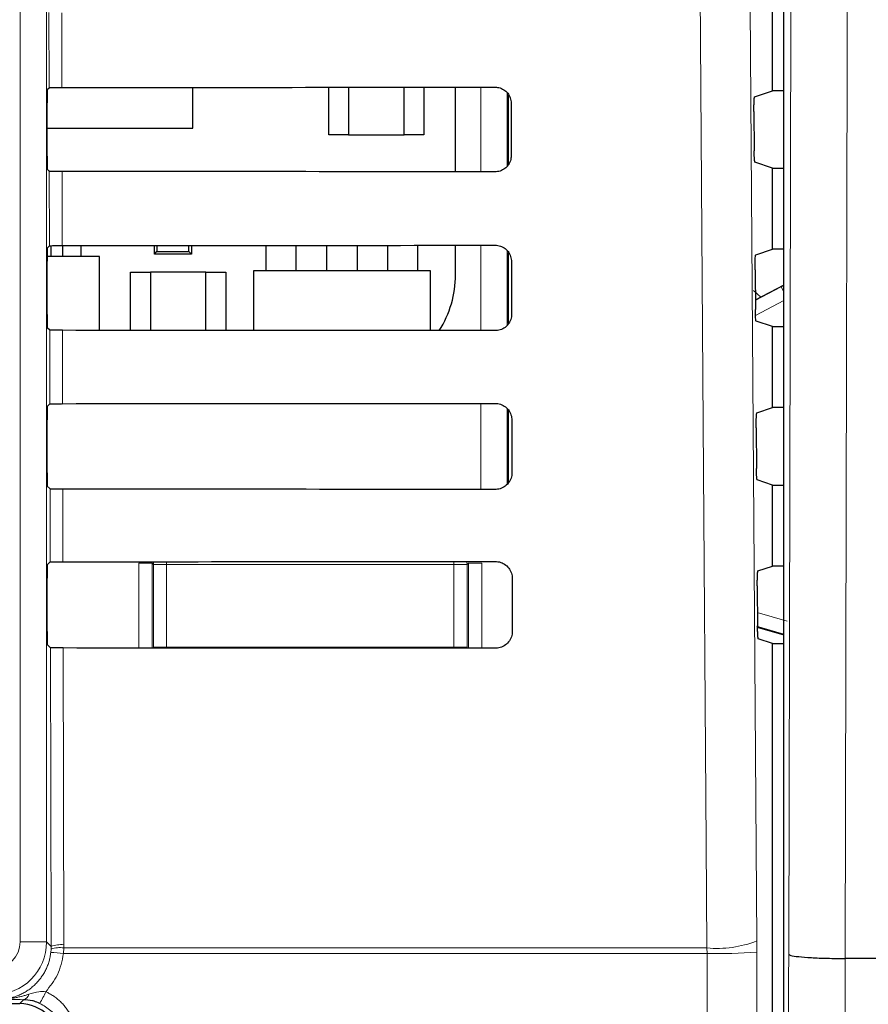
# Model space of a CAD drawing. Header units: millimetres. Extents: x 5 to 418, y 2 to 292.
# Tile 22 of 48: x 99 to 109, y 211 to 223. Entities that reach past the tile are written whole.
import ezdxf

# ---------------------------------------------------------------- set-up
doc = ezdxf.new("R2010")
doc.units = ezdxf.units.MM

msp = doc.modelspace()

# ---------------------------------------------------------------- linework, layer by layer
at = {"color": 7, "linetype": 'Continuous', "lineweight": 18}
for p, q in [((98.5126, 211.4931), (98.5126, 239.3825)), ((98.8459, 239.3825), (98.8459, 211.4931)), ((98.8779, 222.2753), (98.8757, 223.2253)), ((99.0369, 223.2224), (99.0391, 222.2781)), ((104.3256, 221.2139), (104.3256, 222.2819)), ((104.6589, 222.2101), (104.6589, 221.287)), ((98.8826, 220.2799), (98.8804, 221.2206)), ((99.0416, 221.2178), (99.0438, 220.2828)), ((104.3256, 219.2092), (104.3256, 220.2866)), ((104.6589, 220.2188), (104.6589, 219.2796)), ((107.7889, 219.5887), (108.1139, 219.7615)), ((108.1139, 219.7615), (108.1477, 219.6979)), ((108.1477, 219.5907), (107.7913, 219.4012)), ((98.8872, 218.2846), (98.8851, 219.216)), ((99.0462, 219.2131), (99.0484, 218.2875)), ((104.3256, 217.2046), (104.3256, 218.2913)), ((104.6589, 218.2255), (104.6589, 217.2723)), ((98.8919, 216.2893), (98.8897, 217.2113)), ((99.0509, 217.2084), (99.0531, 216.2921)), ((100.0097, 216.2739), (100.1764, 216.2739)), ((100.0097, 215.2031), (100.0097, 216.2739)), ((100.1939, 216.2563), (100.1764, 216.2739)), ((100.1764, 216.2739), (100.1764, 215.203)), ((100.1939, 215.2126), (100.1939, 216.2563)), ((100.1939, 216.2563), (100.3606, 216.2563)), ((100.3606, 216.293), (100.3606, 216.2563)), ((100.3606, 216.2563), (100.3606, 215.2126)), ((103.9865, 216.2563), (100.3606, 216.2563)), ((103.9865, 216.2957), (103.9865, 216.2563)), ((103.9865, 215.2126), (103.9865, 216.2563)), ((103.9865, 216.2563), (104.1531, 216.2563)), ((104.1707, 216.2739), (104.1531, 216.2563)), ((104.1531, 216.2563), (104.1531, 215.2126)), ((104.1707, 215.2), (104.1707, 216.2739)), ((104.3373, 216.2739), (104.1707, 216.2739)), ((104.3373, 216.2739), (104.3373, 215.1999)), ((107.8137, 215.6533), (108.1921, 215.5415)), ((108.1498, 215.3803), (107.8041, 215.4812)), ((98.9032, 211.4357), (98.8944, 215.2066)), ((99.0556, 215.2037), (99.0644, 211.4578)), ((100.1938, 215.203), (100.1939, 215.2126)), ((100.1939, 215.2126), (100.3606, 215.2126)), ((100.1947, 215.203), (100.1939, 215.2126)), ((100.3606, 215.2126), (103.9865, 215.2126)), ((100.3606, 215.2126), (100.3606, 215.2029)), ((103.9865, 215.2126), (104.1531, 215.2126)), ((103.9865, 215.2126), (103.9865, 215.2002)), ((104.1531, 215.2126), (104.1519, 215.2)), ((104.1531, 215.2126), (104.1533, 215.2)), ((98.8459, 211.4931), (98.5126, 211.4931)), ((98.8459, 211.4931), (98.9032, 211.4357)), ((98.8993, 211.3613), (98.9026, 211.4034)), ((98.9026, 211.4034), (98.9032, 211.4357)), ((99.0635, 211.4175), (99.0593, 211.3473)), ((99.0644, 211.4578), (99.0635, 211.4175)), ((99.0635, 211.4175), (107.1791, 211.4175)), ((107.1791, 211.4175), (107.18, 211.3473)), ((107.8071, 211.3655), (107.8065, 211.5059)), ((107.18, 211.3473), (99.0593, 211.3473)), ((98.5069, 210.7159), (98.556, 210.7649))]:
    msp.add_line(p, q, dxfattribs=at)
at = {"color": 7, "linetype": 'Continuous', "lineweight": 25}
for p, q in [((108.1477, 169.8446), (108.1477, 239.1264)), ((108.0068, 222.2376), (108.0068, 223.2608)), ((98.8547, 222.252), (98.8779, 222.2753)), ((100.6902, 221.7659), (100.6902, 222.2792)), ((102.4068, 221.6825), (102.4068, 222.2804)), ((102.6568, 222.2806), (102.6568, 221.6825)), ((103.3568, 221.6825), (103.3568, 222.2811)), ((103.6068, 222.2813), (103.6068, 221.6825)), ((104.0062, 221.2142), (104.0062, 222.2817)), ((107.7806, 222.1622), (108.0068, 222.2376)), ((108.1477, 222.2376), (108.0068, 222.2376)), ((98.8518, 221.413), (98.8518, 222.0854)), ((104.6735, 221.3057), (104.6735, 222.1878)), ((104.7071, 222.0825), (104.7086, 221.4159)), ((107.7721, 221.9734), (107.7755, 221.4796)), ((98.8518, 221.7659), (100.6902, 221.7659)), ((102.6568, 221.6825), (102.4068, 221.6825)), ((102.6568, 221.6825), (103.3568, 221.6825)), ((103.6068, 221.6825), (103.3568, 221.6825)), ((108.0068, 221.2608), (107.7841, 221.335)), ((98.8804, 221.2206), (98.8547, 221.2463)), ((108.0068, 220.2376), (108.0068, 221.2608)), ((108.0068, 221.2608), (108.1477, 221.2608)), ((98.8547, 220.252), (98.8826, 220.2799)), ((98.9035, 220.1467), (98.9035, 220.2812)), ((99.0502, 220.1467), (99.0502, 220.2828)), ((99.2835, 220.1467), (99.2835, 220.283)), ((100.2068, 220.1759), (100.2068, 220.2835)), ((100.2392, 220.2835), (100.2392, 220.2082)), ((100.6412, 220.2082), (100.6412, 220.2838)), ((100.6735, 220.2838), (100.6735, 220.1759)), ((101.6168, 219.9659), (101.6168, 220.2845)), ((101.9968, 219.9659), (101.9968, 220.2848)), ((102.3835, 219.9659), (102.3835, 220.285)), ((102.7635, 220.2853), (102.7635, 219.9659)), ((103.1502, 219.9659), (103.1502, 220.2856)), ((103.5302, 219.9659), (103.5302, 220.2859)), ((104.0062, 219.9159), (104.0062, 220.2863)), ((107.7947, 220.1669), (108.0068, 220.2376)), ((108.1477, 220.2376), (108.0068, 220.2376)), ((99.5152, 220.1467), (98.852, 220.1467)), ((99.5152, 219.2128), (99.5152, 220.1467)), ((100.2068, 220.1759), (100.2392, 220.2082)), ((100.6735, 220.1759), (100.2068, 220.1759)), ((100.2392, 220.2082), (100.6412, 220.2082)), ((100.6412, 220.2082), (100.6735, 220.1759)), ((104.6735, 219.2981), (104.6735, 220.1962)), ((98.8518, 219.413), (98.8518, 220.0854)), ((101.4568, 219.9659), (101.4568, 219.2115)), ((103.6902, 219.9659), (101.4568, 219.9659)), ((103.6902, 219.2098), (103.6902, 219.9659)), ((104.7118, 220.0825), (104.7133, 219.4159)), ((107.7861, 219.9781), (107.7897, 219.4749)), ((99.9068, 219.9492), (100.1568, 219.9492)), ((99.9068, 219.2125), (99.9068, 219.9492)), ((100.1568, 219.9492), (100.1568, 219.2124)), ((100.8568, 219.9492), (100.1568, 219.9492)), ((100.8568, 219.2119), (100.8568, 219.9492)), ((100.8568, 219.9492), (101.1068, 219.9492)), ((101.1068, 219.9492), (101.1068, 219.2118)), ((107.7681, 219.7161), (107.8587, 219.6304)), ((108.1477, 219.7841), (107.7888, 219.5933)), ((98.8851, 219.216), (98.8547, 219.2463)), ((108.0068, 219.2608), (107.7982, 219.3303)), ((108.0068, 218.2376), (108.0068, 219.2608)), ((108.0068, 219.2608), (108.1477, 219.2608)), ((98.8547, 218.252), (98.8872, 218.2846)), ((107.8087, 218.1716), (108.0068, 218.2376)), ((108.1477, 218.2376), (108.0068, 218.2376)), ((104.6735, 217.2906), (104.6735, 218.2048)), ((98.8518, 217.413), (98.8518, 218.0854)), ((104.7164, 218.0825), (104.718, 217.4159)), ((107.8002, 217.9828), (107.8038, 217.4702)), ((98.8897, 217.2113), (98.8547, 217.2463)), ((108.0068, 217.2608), (107.8124, 217.3256)), ((108.0068, 216.2376), (108.0068, 217.2608)), ((108.0068, 217.2608), (108.1477, 217.2608)), ((98.8547, 216.252), (98.8919, 216.2893)), ((107.8228, 216.1763), (108.0068, 216.2376)), ((108.1477, 216.2376), (108.0068, 216.2376)), ((98.8518, 215.413), (98.8518, 216.0854)), ((104.7211, 216.0825), (104.7227, 215.4159)), ((107.8143, 215.9875), (107.8179, 215.4655)), ((107.8137, 215.4676), (108.1477, 215.3706)), ((98.8944, 215.2066), (98.8547, 215.2463)), ((108.0068, 215.2608), (107.8265, 215.3209)), ((108.0068, 170.0483), (108.0068, 215.2608)), ((108.0068, 215.2608), (108.1477, 215.2608)), ((108.9209, 211.2855), (108.9212, 211.2855)), ((114.4514, 211.2855), (108.9212, 211.2855)), ((91.8171, 210.7159), (98.5069, 210.7159))]:
    msp.add_line(p, q, dxfattribs=at)
at = {"color": 7, "linetype": 'Continuous', "lineweight": 18, "flags": 128}
for points in [[(107.1791, 211.4175), (107.1698, 212.7389), (107.1324, 218.0245), (107.0122, 235.0052)], [(107.6403, 235.0936), (107.7234, 223.2955), (107.8065, 211.5059)], [(108.2102, 211.3383), (108.2379, 223.2117), (108.2655, 234.9966)], [(108.9759, 234.9522), (108.9729, 233.6307), (108.9606, 228.3446), (108.9209, 211.2855)], [(100.1939, 216.2563), (100.1971, 216.2888), (100.198, 216.2928)], [(104.1483, 216.2958), (104.1499, 216.2888), (104.1531, 216.2563)]]:
    msp.add_lwpolyline(points, dxfattribs=at)
at = {"color": 7, "linetype": 'Continuous', "lineweight": 25}
msp.add_arc((102.6845, 219.9159), 1.3217, 327.70444, 0, dxfattribs=at)
at = {"color": 7, "linetype": 'Continuous', "lineweight": 18}
for centre, radius, start, end in [((98.1792, 211.4932), 0.6667, 270.00873, 359.99127), ((99.0111, 211.0884), 0.3332, 80.96458, 109.01794), ((99.0275, 211.1284), 0.3315, 83.61467, 112.00928), ((107.3053, 212.7924), 1.3807, 264.75697, 291.28619), ((98.8251, 209.5922), 1.7706, 82.39916, 87.59893), ((107.3095, 217.6879), 6.342, 268.83046, 274.50021), ((98.5354, 210.8498), 0.0873, 283.66786, 348.64856), ((97.8617, 211.2649), 1.052, 328.7156, 337.70032)]:
    msp.add_arc(centre, radius, start, end, dxfattribs=at)
at = {"color": 7, "linetype": 'Continuous', "lineweight": 25}
for centre, major_axis, ratio, start_param, end_param in [((98.8547, 222.0854), (0, 0.1667), 0.0174551, 0.0174533, 1.5707963), ((88.0068, 228.077), (332.3995, 0), 0.0174551, 4.7455848, 4.7620484), ((98.8547, 221.413), (0, 0.1667), 0.0174551, 1.5707963, 3.1241394), ((88.0068, 215.4484), (330.7098, 0), 0.0174551, 1.5208829, 1.5374234), ((98.8547, 220.0854), (0, 0.1667), 0.0174551, 0.0174533, 1.5707963), ((88.0068, 226.077), (332.1319, 0), 0.0174551, 4.7456256, 4.7620885), ((98.8547, 219.413), (0, 0.1667), 0.0174551, 1.5707963, 3.1241394), ((88.0068, 213.4484), (330.4422, 0), 0.0174551, 1.5208425, 1.5373821), ((98.8547, 218.0854), (0, 0.1667), 0.0174551, 0.0174533, 1.5707963), ((88.0068, 224.077), (331.8643, 0), 0.0174551, 4.7456664, 4.7621286), ((98.8547, 217.413), (0, 0.1667), 0.0174551, 1.5707963, 3.1241394), ((88.0068, 211.4484), (330.1746, 0), 0.0174551, 1.5208019, 1.5373409), ((98.8547, 216.0854), (0, 0.1667), 0.0174551, 0.0174533, 1.5707963), ((88.0068, 222.077), (331.5967, 0), 0.0174551, 4.7457074, 4.7621688), ((98.8547, 215.413), (0, 0.1667), 0.0174551, 1.5707963, 3.1241394), ((88.0068, 209.4484), (329.907, 0), 0.0174551, 1.5207614, 1.5372995), ((98.5068, 210.2158), (0.3537, 0.3537), 0.9996955, 5.4979394, 7.0684312)]:
    msp.add_ellipse(centre, major_axis=major_axis, ratio=ratio, start_param=start_param, end_param=end_param, dxfattribs=at)
at = {"color": 7, "linetype": 'Continuous', "lineweight": 18}
for centre, major_axis, ratio, start_param, end_param in [((108.1139, 219.7549), (0.3333, 0.1773), 0.0154109, 1.4379545, 1.5625999), ((98.1792, 211.4932), (-0.2358, 0.2358), 0.9996955, 2.3563468, 3.9268385)]:
    msp.add_ellipse(centre, major_axis=major_axis, ratio=ratio, start_param=start_param, end_param=end_param, dxfattribs=at)
at = {"color": 7, "linetype": 'Continuous', "lineweight": 25}
for points, knots in [([(98.8779, 222.2753), (98.8801, 222.2756), (98.8845, 222.2763), (98.9144, 222.2771), (98.9577, 222.2778), (99.0022, 222.2781), (99.03, 222.2781), (99.0391, 222.2781)], [0, 0, 0, 0, 0.2236419, 0.4473071, 0.6702865, 0.8918403, 1, 1, 1, 1]), ([(104.5068, 222.2821), (104.517, 222.2816), (104.5494, 222.2802), (104.6024, 222.262), (104.6565, 222.2208), (104.6939, 222.1635), (104.7063, 222.1143), (104.707, 222.0871), (104.7071, 222.0825)], [0, 0, 0, 0, 0.09693352, 0.30922623, 0.52286178, 0.73861272, 0.95589988, 1, 1, 1, 1]), ([(107.7721, 221.9734), (107.772, 221.9922), (107.772, 222.0296), (107.7731, 222.0826), (107.775, 222.1255), (107.7776, 222.1555), (107.7796, 222.16), (107.7806, 222.1622)], [0, 0, 0, 0, 0.19837037, 0.39672952, 0.59546184, 0.79527071, 1, 1, 1, 1]), ([(107.7841, 221.335), (107.7831, 221.3372), (107.7811, 221.3416), (107.7785, 221.3715), (107.7766, 221.4148), (107.7758, 221.454), (107.7756, 221.476), (107.7755, 221.4796)], [0, 0, 0, 0, 0.2392778, 0.4785801, 0.7171716, 0.9543162, 1, 1, 1, 1]), ([(104.7086, 221.4159), (104.7082, 221.4053), (104.7066, 221.372), (104.6877, 221.3178), (104.6452, 221.2632), (104.587, 221.2262), (104.538, 221.2144), (104.5112, 221.2139), (104.5068, 221.2138)], [0, 0, 0, 0, 0.1010655, 0.3178599, 0.533256, 0.7465312, 0.9583308, 1, 1, 1, 1]), ([(99.0416, 221.2178), (99.023, 221.2178), (98.986, 221.2179), (98.9374, 221.2184), (98.901, 221.2192), (98.8832, 221.22), (98.8811, 221.2205), (98.8804, 221.2206)], [0, 0, 0, 0, 0.2188069, 0.4375695, 0.6575686, 0.8799842, 1, 1, 1, 1]), ([(98.8826, 220.2799), (98.8848, 220.2803), (98.8891, 220.2809), (98.9191, 220.2818), (98.9624, 220.2825), (99.0069, 220.2828), (99.0346, 220.2828), (99.0438, 220.2828)], [0, 0, 0, 0, 0.22364782, 0.44731905, 0.67030437, 0.89186405, 1, 1, 1, 1]), ([(104.5068, 220.2868), (104.5175, 220.2863), (104.551, 220.2847), (104.6054, 220.2658), (104.6606, 220.2234), (104.6986, 220.1645), (104.711, 220.1144), (104.7117, 220.0869), (104.7118, 220.0825)], [0, 0, 0, 0, 0.09963192, 0.31194565, 0.52561033, 0.74138949, 0.95869177, 1, 1, 1, 1]), ([(107.7861, 219.9781), (107.7861, 219.9968), (107.786, 220.0343), (107.7872, 220.0873), (107.7891, 220.1302), (107.7917, 220.1602), (107.7937, 220.1646), (107.7947, 220.1669)], [0, 0, 0, 0, 0.1983676, 0.396724, 0.5954542, 0.7952627, 1, 1, 1, 1]), ([(107.7982, 219.3303), (107.7972, 219.3325), (107.7953, 219.3369), (107.7926, 219.3668), (107.7907, 219.4101), (107.7899, 219.4493), (107.7897, 219.4713), (107.7897, 219.4749)], [0, 0, 0, 0, 0.2392808, 0.4785861, 0.7171794, 0.9543235, 1, 1, 1, 1]), ([(104.7133, 219.4159), (104.7128, 219.4047), (104.7112, 219.3704), (104.6915, 219.3147), (104.6477, 219.2591), (104.5881, 219.2215), (104.5382, 219.2097), (104.5111, 219.2092), (104.5068, 219.2091)], [0, 0, 0, 0, 0.1037105, 0.3204859, 0.5358558, 0.7491071, 0.9608965, 1, 1, 1, 1]), ([(99.0462, 219.2131), (99.0277, 219.2131), (98.9907, 219.2132), (98.942, 219.2137), (98.9057, 219.2145), (98.8878, 219.2153), (98.8858, 219.2158), (98.8851, 219.216)], [0, 0, 0, 0, 0.2188129, 0.4375815, 0.6575867, 0.8800086, 1, 1, 1, 1]), ([(98.8872, 218.2846), (98.8894, 218.2849), (98.8938, 218.2856), (98.9237, 218.2865), (98.9671, 218.2871), (99.0115, 218.2874), (99.0393, 218.2875), (99.0484, 218.2875)], [0, 0, 0, 0, 0.2236538, 0.447331, 0.6703222, 0.8918878, 1, 1, 1, 1]), ([(104.5068, 218.2914), (104.5181, 218.2909), (104.5526, 218.2893), (104.6084, 218.2696), (104.6647, 218.2259), (104.7034, 218.1656), (104.7157, 218.1146), (104.7163, 218.0867), (104.7164, 218.0825)], [0, 0, 0, 0, 0.1022077, 0.3145418, 0.5282346, 0.7440408, 0.9613575, 1, 1, 1, 1]), ([(107.8002, 217.9828), (107.8002, 218.0015), (107.8001, 218.0389), (107.8012, 218.092), (107.8031, 218.1349), (107.8057, 218.1649), (107.8077, 218.1693), (107.8087, 218.1716)], [0, 0, 0, 0, 0.1983649, 0.3967185, 0.5954465, 0.7952546, 1, 1, 1, 1]), ([(104.718, 217.4159), (104.7174, 217.4042), (104.7158, 217.3688), (104.6953, 217.3117), (104.6503, 217.255), (104.5892, 217.2168), (104.5383, 217.2049), (104.5109, 217.2045), (104.5068, 217.2044)], [0, 0, 0, 0, 0.1062358, 0.3229931, 0.5383379, 0.7515666, 0.9633463, 1, 1, 1, 1]), ([(107.8124, 217.3256), (107.8114, 217.3278), (107.8094, 217.3322), (107.8068, 217.3621), (107.8048, 217.4054), (107.804, 217.4446), (107.8038, 217.4666), (107.8038, 217.4702)], [0, 0, 0, 0, 0.2392838, 0.4785921, 0.7171872, 0.9543308, 1, 1, 1, 1]), ([(99.0509, 217.2084), (99.0324, 217.2084), (98.9954, 217.2085), (98.9467, 217.209), (98.9104, 217.2098), (98.8925, 217.2106), (98.8905, 217.2111), (98.8897, 217.2113)], [0, 0, 0, 0, 0.2188189, 0.4375935, 0.6576048, 0.880033, 1, 1, 1, 1]), ([(98.8919, 216.2893), (98.8941, 216.2896), (98.8985, 216.2903), (98.9284, 216.2911), (98.9717, 216.2918), (99.0162, 216.2921), (99.044, 216.2921), (99.0531, 216.2921)], [0, 0, 0, 0, 0.2236598, 0.4473429, 0.6703401, 0.8919116, 1, 1, 1, 1]), ([(104.5068, 216.2961), (104.5186, 216.2955), (104.5542, 216.2938), (104.6115, 216.2733), (104.6688, 216.2285), (104.7081, 216.1667), (104.7205, 216.1147), (104.721, 216.0865), (104.7211, 216.0825)], [0, 0, 0, 0, 0.1046692, 0.317023, 0.5307428, 0.746575, 0.9639054, 1, 1, 1, 1]), ([(107.8143, 215.9875), (107.8142, 216.0062), (107.8141, 216.0436), (107.8153, 216.0967), (107.8172, 216.1396), (107.8198, 216.1696), (107.8218, 216.174), (107.8228, 216.1763)], [0, 0, 0, 0, 0.1983621, 0.396713, 0.5954388, 0.7952465, 1, 1, 1, 1]), ([(104.7227, 215.4159), (104.7221, 215.4037), (104.7203, 215.3672), (104.6991, 215.3087), (104.6529, 215.2509), (104.5902, 215.2121), (104.5385, 215.2002), (104.5107, 215.1998), (104.5068, 215.1997)], [0, 0, 0, 0, 0.1086494, 0.3253892, 0.5407101, 0.7539172, 0.9656881, 1, 1, 1, 1]), ([(107.8265, 215.3209), (107.8255, 215.3231), (107.8235, 215.3275), (107.8209, 215.3574), (107.8189, 215.4007), (107.8181, 215.4399), (107.818, 215.4619), (107.8179, 215.4655)], [0, 0, 0, 0, 0.2392868, 0.4785981, 0.7171951, 0.9543381, 1, 1, 1, 1]), ([(99.0556, 215.2037), (99.0371, 215.2037), (99, 215.2038), (98.9514, 215.2043), (98.915, 215.2051), (98.8972, 215.2059), (98.8952, 215.2064), (98.8944, 215.2066)], [0, 0, 0, 0, 0.2188249, 0.4376055, 0.657623, 0.8800574, 1, 1, 1, 1]), ([(108.2102, 211.3383), (108.2103, 211.338), (108.2116, 211.3333), (108.2334, 211.3226), (108.3262, 211.3075), (108.4888, 211.2947), (108.6953, 211.2864), (108.8457, 211.2858), (108.9209, 211.2855)], [0, 0, 0, 0, 0.0084389, 0.1681831, 0.3764062, 0.5843493, 0.7921727, 1, 1, 1, 1]), ([(98.7608, 210.7186), (98.7361, 210.7285), (98.7046, 210.7413), (98.6346, 210.7595), (98.5923, 210.7624), (98.556, 210.7649)], [0, 0, 0, 0, 0.3391927, 0.4330012, 1, 1, 1, 1])]:
    msp.add_open_spline(points, degree=3, knots=knots, dxfattribs=at)
at = {"color": 7, "linetype": 'Continuous', "lineweight": 18}
for points, knots in [([(98.2367, 210.7691), (98.2616, 210.7699), (98.3049, 210.7712), (98.366, 210.7809), (98.4203, 210.7939), (98.474, 210.8117), (98.5258, 210.8339), (98.5752, 210.8602), (98.6221, 210.8904), (98.6668, 210.9249), (98.7084, 210.963), (98.7463, 211.0042), (98.7806, 211.0483), (98.8114, 211.0957), (98.838, 211.1455), (98.8602, 211.1969), (98.8779, 211.2499), (98.8916, 211.3048), (98.8967, 211.3424), (98.8993, 211.3613)], [0, 0, 0, 0, 0.0768273, 0.1335023, 0.1905693, 0.2488742, 0.3076074, 0.3642502, 0.4212865, 0.4795649, 0.5382729, 0.5949566, 0.6520355, 0.7103609, 0.769117, 0.825813, 0.8829036, 0.9412373, 1, 1, 1, 1]), ([(99.0593, 211.3473), (99.0407, 211.2544), (99.0048, 211.0756), (98.8902, 210.9338), (98.8351, 210.8657)], [0, 0, 0, 0, 0.5189654, 1, 1, 1, 1]), ([(107.2831, 170.1006), (107.2815, 170.5441), (107.2737, 172.7613), (107.2426, 182.0762), (107.2063, 195.3805), (107.1873, 206.9179), (107.18, 211.3473)], [0, 0, 0, 0, 0.0322876, 0.1614382, 0.6780666, 1, 1, 1, 1]), ([(107.8071, 211.3655), (107.8188, 204.492), (107.8422, 190.7421), (107.8872, 177.0119), (107.9097, 170.1454)], [0, 0, 0, 0, 0.4998997, 1, 1, 1, 1]), ([(108.1731, 169.8192), (108.1775, 173.2733), (108.1864, 180.182), (108.1967, 190.5586), (108.205, 200.9441), (108.2084, 207.8734), (108.2102, 211.3383)], [0, 0, 0, 0, 0.24989406, 0.49983045, 0.74989401, 1, 1, 1, 1]), ([(108.9212, 211.2855), (108.921, 210.8412), (108.92, 208.6197), (108.917, 202.8441), (108.9107, 193.9615), (108.9001, 182.3405), (108.8899, 174.2808), (108.8842, 169.7678)], [0, 0, 0, 0, 0.0320694, 0.1603478, 0.4169318, 0.6735157, 1, 1, 1, 1]), ([(98.2367, 210.7691), (98.2377, 210.7691), (98.2415, 210.7691), (98.2555, 210.7691), (98.2821, 210.7696), (98.3191, 210.7716), (98.3595, 210.7752), (98.3997, 210.7804), (98.4418, 210.7873), (98.4854, 210.796), (98.5308, 210.8068), (98.5759, 210.8189), (98.606, 210.828), (98.621, 210.8326)], [0, 0, 0, 0, 0.00737435, 0.02952453, 0.10821327, 0.21193746, 0.31579386, 0.42003138, 0.52438765, 0.64297839, 0.76170873, 0.88080326, 1, 1, 1, 1]), ([(98.556, 210.7649), (98.5005, 210.7655), (98.3886, 210.7668), (98.2883, 210.7683), (98.2374, 210.7691), (98.2367, 210.7691)], [0, 0, 0, 0, 0.4934713, 0.9935248, 1, 1, 1, 1]), ([(98.621, 210.8326), (98.6633, 210.8465), (98.7319, 210.869), (98.8065, 210.8666), (98.8351, 210.8657)], [0, 0, 0, 0, 0.6162692, 1, 1, 1, 1]), ([(98.8351, 210.8657), (98.8517, 210.8576), (98.885, 210.8415), (98.9325, 210.812), (98.9781, 210.7784), (99.0206, 210.741), (99.0594, 210.7006), (99.0947, 210.6571), (99.1266, 210.6103), (99.1543, 210.561), (99.1776, 210.5099), (99.1965, 210.4572), (99.2111, 210.4024), (99.2202, 210.3504), (99.2251, 210.3021), (99.2257, 210.2727), (99.2259, 210.258)], [0, 0, 0, 0, 0.072399, 0.1453012, 0.2197895, 0.2948256, 0.3672158, 0.4401082, 0.5145837, 0.5896062, 0.6620405, 0.7349775, 0.8095004, 0.8845714, 0.9421598, 1, 1, 1, 1]), ([(99.0536, 210.2627), (99.0528, 210.2848), (99.0497, 210.3629), (99.0076, 210.493), (98.9076, 210.6335), (98.8097, 210.6902), (98.7608, 210.7186)], [0, 0, 0, 0, 0.11584913, 0.41074499, 0.70540532, 1, 1, 1, 1])]:
    msp.add_open_spline(points, degree=3, knots=knots, dxfattribs=at)

doc.saveas('drawing.dxf')
